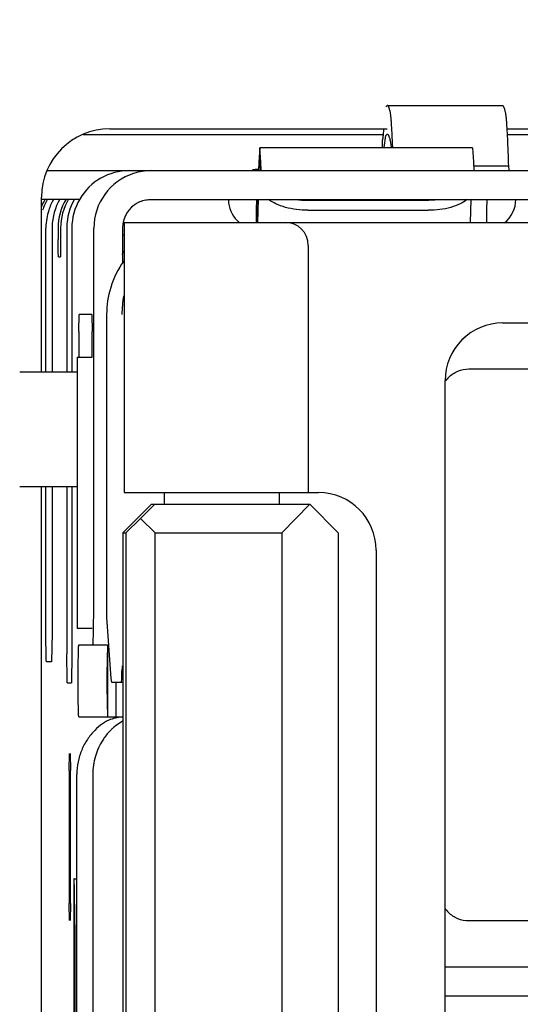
# Model space of a CAD drawing. Header units: inches. Extents: x 0 to 22, y 0 to 17.
# Tile 31 of 65: x 4.608 to 4.78, y 12.751 to 13.088. Entities that reach past the tile are written whole.
import ezdxf

# ---------------------------------------------------------------- set-up
doc = ezdxf.new("R2010")
doc.units = ezdxf.units.IN
doc.header["$LTSCALE"] = 1.21
doc.header["$MEASUREMENT"] = 0
doc.layers.get('0').update_dxf_attribs({"linetype": 'CONTINUOUS'})
doc.layers.add('DETAIL', color=7, linetype='CONTINUOUS')
doc.styles.get("Standard").update_dxf_attribs({"font": 'txt', "width": 0.8})
doc.dimstyles.get("Standard").update_dxf_attribs({"dimtxt": 0.125, "dimasz": 0.18, "dimexe": 0.18, "dimexo": 0.0625, "dimgap": 0.09, "dimtad": 0, "dimtih": 1, "dimtoh": 1, "dimdec": 3, "dimzin": 4, "dimdsep": 46, "dimtxsty": 'STANDARD', "dimblk": '_FILLED', "dimblk1": '_FILLED', "dimblk2": '_FILLED', "dimcen": 0.09, "dimadec": 0, "dimazin": 0, "dimtol": 1, "dimtp": 0.01, "dimtm": 0.01, "dimtfac": 1, "dimtdec": 3, "dimtofl": 0, "dimtmove": 0, "dimatfit": 3, "dimldrblk": '_FILLED', "dimfxl": 1, "dimtolj": 1, "dimtzin": 4, "dimarcsym": 0})

# ---------------------------------------------------------------- blocks, each defined once
blk = doc.blocks.new('_FILLED')
at = {"color": 0, "linetype": 'BYBLOCK'}
blk.add_solid([(0, 0), (-1, 0.1736111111), (-1, -0.1736111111)], dxfattribs=at)

msp = doc.modelspace()

# ---------------------------------------------------------------- linework, layer by layer
at = {"color": 7, "linetype": 'CONTINUOUS'}
for p, q in [((4.7339949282, 13.0589515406), (4.7334910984, 13.0584384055)), ((4.7339949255, 13.0589515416), (4.7733585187, 13.0589515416)), ((4.7326106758, 13.0488076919), (4.6299387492, 13.0488076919)), ((4.7322476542, 13.0470865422), (4.7322476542, 13.0443736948)), ((4.7322936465, 13.047051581), (4.7322476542, 13.0470865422)), ((4.7329747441, 13.0444844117), (4.7334910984, 13.0485958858)), ((4.7334910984, 13.0485958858), (4.7339949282, 13.0491090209)), ((4.7350370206, 13.046911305), (4.7353434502, 13.044619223)), ((4.8505629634, 13.0488076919), (4.7750672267, 13.0488076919)), ((4.6904140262, 13.0443736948), (4.6900924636, 13.039626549)), ((4.7632366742, 13.0443736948), (4.6904140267, 13.0443736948)), ((4.690735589, 13.0396265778), (4.6904140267, 13.0443736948)), ((4.7632366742, 13.0443736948), (4.7635582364, 13.0396265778)), ((4.6900924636, 13.039626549), (4.68999741, 13.0366029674)), ((4.6901426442, 13.0366613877), (4.6904140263, 13.0404366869)), ((4.6904140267, 13.0404366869), (4.6906854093, 13.0366613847)), ((4.6908306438, 13.0366029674), (4.690735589, 13.0396265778)), ((4.7635582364, 13.0396265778), (4.7636532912, 13.0366029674)), ((4.6177446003, 13.0366029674), (4.9937578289, 13.0366029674)), ((4.7635582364, 13.0382459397), (4.7755029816, 13.0382459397)), ((4.7755029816, 13.0382459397), (4.775630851, 13.0366029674)), ((4.6289350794, 13.0267604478), (4.6156382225, 13.0267604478)), ((4.6532627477, 13.0267604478), (4.9937578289, 13.0267604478)), ((4.6892848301, 13.0232171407), (4.6893442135, 13.0267496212)), ((4.6896879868, 13.0267604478), (4.6894404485, 13.0188864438)), ((4.6898309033, 13.0267604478), (4.6895833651, 13.0188864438)), ((4.7068954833, 13.0264430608), (4.7482272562, 13.0264430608)), ((4.7482272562, 13.0264430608), (4.7525416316, 13.0267457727)), ((4.7626535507, 13.0267604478), (4.7624060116, 13.0188864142)), ((4.768076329, 13.0267604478), (4.7680120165, 13.0232171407)), ((4.6892848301, 13.0188864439), (4.6892848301, 13.0232171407)), ((4.7068597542, 13.0230335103), (4.7481915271, 13.0230335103)), ((4.7680120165, 13.0232171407), (4.7680120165, 13.0188864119)), ((4.6171598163, 12.9677053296), (4.6171598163, 13.0169179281)), ((4.6192749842, 13.0169179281), (4.6192749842, 12.9677053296)), ((4.6213615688, 13.0169179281), (4.6213615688, 13.0129809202)), ((4.6222190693, 13.0169179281), (4.6222190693, 13.0129809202)), ((4.6243056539, 13.0169179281), (4.6243056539, 12.9677053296)), ((4.6260562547, 13.0169179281), (4.6260562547, 12.9677053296)), ((4.6335809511, 12.893886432), (4.6335809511, 13.0169179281)), ((4.6434218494, 13.0169179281), (4.6434218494, 13.0047996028)), ((4.643996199, 13.0188864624), (4.6439961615, 12.9263667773)), ((4.643996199, 13.0188864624), (5.071413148, 13.0188862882)), ((4.6213929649, 13.0088051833), (4.6213615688, 13.0129809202)), ((4.6222190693, 13.0129809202), (4.6221118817, 13.0070754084)), ((4.7069883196, 13.0110124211), (4.7069882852, 12.9263667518)), ((4.6214687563, 13.0070754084), (4.6213929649, 13.0088051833)), ((4.6214687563, 13.0070754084), (4.6221118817, 13.0070754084)), ((4.6284073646, 12.9814848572), (4.6285145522, 12.987390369)), ((4.6329378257, 12.987390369), (4.6285145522, 12.987390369)), ((4.6329378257, 12.987390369), (4.6330450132, 12.9814848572)), ((4.6379664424, 12.987390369), (4.6379664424, 12.8837849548)), ((4.7735289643, 12.9844375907), (5.0672361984, 12.984437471)), ((4.6284073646, 12.9814848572), (4.6284073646, 12.9736108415)), ((4.6330450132, 12.9736108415), (4.6330450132, 12.9814848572)), ((4.6279235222, 12.9727719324), (4.6279235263, 12.8798585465)), ((4.6279250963, 12.9727719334), (4.6329972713, 12.9727719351)), ((4.7619725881, 12.9686895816), (4.9316290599, 12.9686895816)), ((4.6081969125, 12.9677053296), (4.6279235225, 12.9677053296)), ((4.7538437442, 12.537587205), (4.7538439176, 12.9647525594)), ((4.6279235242, 12.9283352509), (4.6081969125, 12.9283352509)), ((4.6171598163, 12.878271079), (4.6171598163, 12.9283352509)), ((4.6192749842, 12.9283352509), (4.6192749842, 12.878271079)), ((4.6243056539, 12.9283352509), (4.6243056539, 12.8711252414)), ((4.6260562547, 12.9283352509), (4.6260562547, 12.8711252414)), ((4.6439961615, 12.9263667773), (4.7105338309, 12.9263667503)), ((4.6577865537, 12.9224297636), (4.6577865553, 12.9263667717)), ((4.6971566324, 12.9224297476), (4.697156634, 12.9263667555)), ((4.6434694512, 12.9125872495), (4.6533103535, 12.9224297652)), ((4.6495868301, 12.9175085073), (4.6544179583, 12.9224297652)), ((4.6533103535, 12.9224297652), (4.7075588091, 12.9224297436)), ((4.7075588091, 12.9224297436), (4.6978965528, 12.9125872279)), ((4.7075588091, 12.9224297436), (4.7172210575, 12.9125872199)), ((4.644577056, 12.9125872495), (4.6495868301, 12.9175085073)), ((4.6545966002, 12.9125872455), (4.6495868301, 12.9175085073)), ((4.6434694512, 12.9125872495), (4.6434693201, 12.5897526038)), ((4.6434694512, 12.9125872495), (4.644577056, 12.9125872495)), ((4.644577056, 12.9125872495), (4.6445769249, 12.5897526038)), ((4.6545964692, 12.5897525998), (4.6545966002, 12.9125872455)), ((4.6545966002, 12.9125872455), (4.6978965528, 12.9125872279)), ((4.6978965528, 12.9125872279), (4.6978964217, 12.5897525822)), ((4.7172210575, 12.9125872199), (4.7172209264, 12.5897525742)), ((4.7302197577, 12.9066817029), (4.7302196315, 12.5956580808)), ((4.6379678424, 12.8837864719), (4.637967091, 12.8837663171)), ((4.637967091, 12.8837663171), (4.6393908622, 12.86274762)), ((4.6172695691, 12.8691900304), (4.6171598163, 12.878271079)), ((4.6192749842, 12.878271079), (4.6190963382, 12.8684285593)), ((4.6329972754, 12.8798585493), (4.6279251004, 12.8798585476)), ((4.6284448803, 12.8742013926), (4.6386150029, 12.8742013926)), ((4.6382857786, 12.8742013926), (4.6380660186, 12.8640813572)), ((4.6382865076, 12.8742013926), (4.6382865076, 12.8495950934)), ((4.6244154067, 12.8620441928), (4.6243056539, 12.8711252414)), ((4.6260562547, 12.8711252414), (4.6258776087, 12.8612827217)), ((4.6173384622, 12.8684285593), (4.6172695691, 12.8691900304)), ((4.6190963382, 12.8684285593), (4.6173384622, 12.8684285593)), ((4.6431330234, 12.86255924), (4.6431835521, 12.8653431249)), ((4.6244842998, 12.8612827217), (4.6244154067, 12.8620441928)), ((4.6244842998, 12.8612827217), (4.6258776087, 12.8612827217)), ((4.6393908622, 12.86274762), (4.6395758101, 12.861406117)), ((4.6395758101, 12.861406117), (4.6434694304, 12.861406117)), ((4.6412013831, 12.8495950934), (4.6412013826, 12.861406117)), ((4.6430824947, 12.861406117), (4.6431330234, 12.86255924)), ((4.6380657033, 12.8598138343), (4.6382857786, 12.8495950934)), ((4.6284448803, 12.8495950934), (4.6283681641, 12.8503439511)), ((4.6284448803, 12.8495950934), (4.6434694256, 12.8495950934)), ((4.6434446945, 12.8480733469), (4.6409336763, 12.8464215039)), ((4.6251667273, 12.8311773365), (4.6252739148, 12.8370828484)), ((4.6254525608, 12.8370828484), (4.6255597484, 12.8311773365)), ((4.6251667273, 12.8311773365), (4.6251667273, 12.7857293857)), ((4.6255597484, 12.7857293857), (4.6255597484, 12.8311773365)), ((4.6277452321, 12.6724297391), (4.6277452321, 12.8299100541)), ((4.6331980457, 12.8299100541), (4.6331980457, 12.6724297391)), ((4.6267626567, 12.7941799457), (4.6266794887, 12.7935003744)), ((4.6266794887, 12.7935003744), (4.6266794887, 12.7088396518)), ((4.6267625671, 12.7941802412), (4.6277452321, 12.7941802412)), ((4.6252739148, 12.7798238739), (4.6251667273, 12.7857293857)), ((4.6255597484, 12.7857293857), (4.6254525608, 12.7798238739)), ((4.6270483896, 12.7784322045), (4.6270484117, 12.7239078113)), ((4.9316290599, 12.7797132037), (4.7619725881, 12.7797132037)), ((4.7538553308, 12.7639651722), (4.7928723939, 12.7639651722)), ((4.7538553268, 12.7541226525), (4.8028919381, 12.7541226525))]:
    msp.add_line(p, q, dxfattribs=at)
at = {"color": 3, "linetype": 'CONTINUOUS'}
for p, q in [((4.6390882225, 13.0509250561), (4.7339949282, 13.0509250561)), ((4.7749411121, 13.0509250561), (4.8894811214, 13.0509250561)), ((4.6156382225, 12.9677053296), (4.6156382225, 13.0274750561)), ((4.6156382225, 12.5740045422), (4.6156382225, 12.9283352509))]:
    msp.add_line(p, q, dxfattribs=at)
msp.add_arc((4.6390882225, 13.0274750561), 0.02345, 90, 180, dxfattribs=at)
at = {"color": 7, "linetype": 'CONTINUOUS'}
for centre, radius, start, end in [((4.7171799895, 13.0426883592), 0.0183495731, 13.3052342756, 14.0330993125), ((4.6457398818, 13.0169204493), 0.0196825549, 90.0053286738, 149.6489494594), ((4.6532777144, 13.0168317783), 0.0197711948, 90.0433727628, 108.02051508), ((4.6898982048, 13.0266399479), 0.0103580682, 99.2424074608, 101.2896114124), ((4.6898843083, 13.0267314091), 0.0102655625, 92.1351835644, 99.2478416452), ((4.689871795, 13.0269649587), 0.0100317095, 90.0022356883, 92.1134624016), ((4.6532673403, 13.0169176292), 0.019686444, 108.0691000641, 179.9991301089), ((4.6339038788, 13.0169166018), 0.0196886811, 149.6460759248, 159.0571221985), ((4.6347283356, 13.0169325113), 0.0196521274, 149.6372763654, 161.9540678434), ((4.6368149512, 13.0169324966), 0.0196521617, 149.6374265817, 161.9562808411), ((4.6389577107, 13.0169194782), 0.019682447, 149.6451853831, 178.6714916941), ((4.6410635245, 13.0169142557), 0.0197019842, 149.6604809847, 179.9893202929), ((4.6419160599, 13.0169155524), 0.0196969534, 149.6562995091, 179.9930894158), ((4.6440057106, 13.0169146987), 0.0197000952, 149.6588030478, 179.1998704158), ((4.6457532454, 13.0169155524), 0.0196969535, 149.6562995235, 179.9930894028), ((4.653261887, 13.0169217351), 0.0098381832, 112.6844050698, 168.0391806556), ((4.6898796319, 13.026762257), 0.0102423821, 181.6337103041, 224.979325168), ((4.7068665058, 13.0571965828), 0.0307535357, 261.9540005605, 270.0539869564), ((4.7678065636, 13.0267611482), 0.0102388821, 308.6293139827, 359.9960804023), ((4.6369498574, 13.0169007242), 0.0197902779, 161.989796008, 178.9987197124), ((4.6898654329, 13.0267542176), 0.010226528, 225.0036957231, 231.393012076), ((4.6365652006, 13.0169177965), 0.0194053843, 179.0292727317, 179.9996115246), ((4.6386980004, 13.0169176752), 0.0194230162, 178.6484120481, 179.9992539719), ((4.6437031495, 13.0169178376), 0.0193974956, 179.1966612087, 179.9997328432), ((4.6532432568, 13.0169132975), 0.0098214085, 167.9685025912, 179.9729865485), ((4.6991143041, 13.0110124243), 0.0078740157, 359.99997674, 89.9999767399), ((4.6475833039, 12.9952643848), 0.0196850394, 100.6144658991, 102.313995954), ((4.6609095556, 12.9991912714), 0.0197114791, 150.1897617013, 153.9119057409), ((4.6746687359, 12.9874484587), 0.0314852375, 168.4385403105, 180.1057103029), ((4.7735289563, 12.9647525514), 0.0196850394, 89.9999767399, 179.99997674), ((4.7735404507, 12.9647525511), 0.0196850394, 89.9999767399, 179.99997674), ((4.94913889, 12.9736118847), 0.3207315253, 180.0001863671, 180.1524957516), ((4.3123189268, 12.9736118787), 0.3207260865, 359.8471492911, 359.9998147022), ((4.7619839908, 12.9588419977), 0.0098533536, 135.0213479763, 143.8887304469), ((4.7105343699, 12.9066817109), 0.0196850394, 359.99997674, 89.9533387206), ((5.3106400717, 12.8618978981), 0.6725775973, 179.8139943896, 180.1775382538), ((4.6589928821, 12.8650552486), 0.0158119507, 172.7333541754, 178.9568012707), ((4.6520865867, 12.8323625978), 0.0179454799, 128.4249182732, 130.8799028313), ((4.6542264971, 12.830300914), 0.0209246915, 145.1347129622, 147.2640450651), ((4.7620043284, 12.7895777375), 0.009879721, 212.7786376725, 224.9648169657)]:
    msp.add_arc(centre, radius, start, end, dxfattribs=at)
msp.add_ellipse((4.6439941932, 12.8299100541), major_axis=(0, 0.0196850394), ratio=0.7952748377, start_param=0.2946906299, end_param=0.7002383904, dxfattribs=at)
for points, knots in [([(4.7350370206, 13.0567538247), (4.7349962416, 13.0569260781), (4.7349155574, 13.0572481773), (4.7347865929, 13.0576952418), (4.7346578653, 13.0580741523), (4.7345294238, 13.0583851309), (4.7344013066, 13.0586290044), (4.7342725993, 13.0588067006), (4.734140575, 13.0589214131), (4.734039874, 13.0589515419), (4.7339949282, 13.05895154)], [0, 0, 0, 0, 0.2106376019, 0.3950476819, 0.5535340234, 0.6865894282, 0.7950702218, 0.8805973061, 0.9465170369, 1, 1, 1, 1]), ([(4.7359068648, 13.0446873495), (4.7358448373, 13.0462004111), (4.7357485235, 13.0483456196), (4.7355977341, 13.0510375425), (4.7354905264, 13.0526796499), (4.7353825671, 13.0540660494), (4.7352747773, 13.0551946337), (4.7351671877, 13.0560630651), (4.735084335, 13.0565539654), (4.7350370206, 13.0567538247)], [0, 0, 0, 0, 0.3752955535, 0.5321628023, 0.6681774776, 0.7831128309, 0.8767904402, 0.949099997, 1, 1, 1, 1]), ([(4.7733585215, 13.05895154), (4.7734034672, 13.0589515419), (4.7735041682, 13.0589214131), (4.7736361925, 13.0588067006), (4.7737648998, 13.0586290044), (4.7738930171, 13.0583851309), (4.7740214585, 13.0580741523), (4.7741501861, 13.0576952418), (4.7742791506, 13.0572481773), (4.7743598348, 13.0569260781), (4.7744006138, 13.0567538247)], [0, 0, 0, 0, 0.0534829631, 0.1194026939, 0.2049297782, 0.3134105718, 0.4464659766, 0.6049523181, 0.7893623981, 1, 1, 1, 1]), ([(4.7744006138, 13.0567538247), (4.7744288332, 13.0566346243), (4.7744818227, 13.0563586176), (4.7745860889, 13.0556612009), (4.7747080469, 13.054517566), (4.774845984, 13.0528232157), (4.7749828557, 13.050703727), (4.7751185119, 13.0481651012), (4.7752518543, 13.045214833), (4.7753824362, 13.0418626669), (4.7754629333, 13.0394948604), (4.7755029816, 13.0382459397)], [0, 0, 0, 0, 0.0198096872, 0.0454171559, 0.1140283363, 0.2057394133, 0.3203292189, 0.4574853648, 0.6168632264, 0.7979231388, 1, 1, 1, 1]), ([(4.732760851, 13.0508119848), (4.7327435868, 13.0505280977), (4.7327093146, 13.0499960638), (4.7326541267, 13.0492523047), (4.7325986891, 13.0486169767), (4.7325432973, 13.048090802), (4.7324880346, 13.0476744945), (4.7324392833, 13.0473964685), (4.732397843, 13.0472302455), (4.7323699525, 13.0471456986), (4.7323431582, 13.0470883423), (4.7323200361, 13.0470606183), (4.7323080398, 13.0470547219)], [0, 0, 0, 0, 0.2243397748, 0.4205256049, 0.5882636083, 0.727374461, 0.8377949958, 0.9195445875, 0.9497496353, 0.9729665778, 0.9894562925, 1, 1, 1, 1]), ([(4.7339949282, 13.0491090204), (4.7340373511, 13.0491090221), (4.7341316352, 13.0490826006), (4.7342571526, 13.0489800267), (4.7343793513, 13.0488204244), (4.7345008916, 13.0486015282), (4.7346226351, 13.048322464), (4.7347446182, 13.0479825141), (4.7348668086, 13.04758145), (4.7349432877, 13.047292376), (4.7349819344, 13.0471378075)], [0, 0, 0, 0, 0.0556167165, 0.1230198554, 0.2092908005, 0.3178771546, 0.4504940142, 0.6080635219, 0.7911212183, 1, 1, 1, 1]), ([(4.6494676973, 13.0259989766), (4.6500670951, 13.026249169), (4.651316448, 13.026629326), (4.6526157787, 13.0267604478), (4.6532627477, 13.0267604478)], [0, 0, 0, 0, 0.5009831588, 1, 1, 1, 1]), ([(4.7068597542, 13.0230335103), (4.7042802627, 13.0230335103), (4.7005143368, 13.0234720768), (4.6960418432, 13.0250442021), (4.6941631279, 13.0261301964), (4.693378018, 13.0267448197)], [0, 0, 0, 0, 0.545680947, 0.7890727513, 1, 1, 1, 1]), ([(4.7614398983, 13.0267448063), (4.7606914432, 13.0261285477), (4.7588715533, 13.0250386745), (4.7544751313, 13.0234622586), (4.7507504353, 13.0230335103), (4.7481915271, 13.0230335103)], [0, 0, 0, 0, 0.2082390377, 0.450380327, 1, 1, 1, 1]), ([(4.6438134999, 13.0056557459), (4.6418698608, 13.0029187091), (4.6389294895, 12.9970113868), (4.637967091, 12.9905037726), (4.637967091, 12.987390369)], [0, 0, 0, 0, 0.5188200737, 1, 1, 1, 1]), ([(4.6332236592, 12.8742013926), (4.633227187, 12.8742013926), (4.6332355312, 12.874209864), (4.6332474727, 12.8742413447), (4.6332626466, 12.8743120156), (4.6332786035, 12.8744300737), (4.6332954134, 12.8745955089), (4.63331209, 12.8748068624), (4.6333287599, 12.8750643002), (4.6333452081, 12.8753671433), (4.6333614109, 12.8757147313), (4.6333773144, 12.8761060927), (4.6333990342, 12.8767123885), (4.6334245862, 12.8775717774), (4.6334522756, 12.8787189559), (4.6334778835, 12.880012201), (4.6335011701, 12.8814387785), (4.6335218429, 12.8829849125), (4.6335396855, 12.8846360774), (4.6335598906, 12.887002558), (4.6335765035, 12.8900959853), (4.6335809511, 12.8926073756), (4.6335809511, 12.893886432)], [0, 0, 0, 0, 0.0005372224, 0.0015477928, 0.005275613, 0.0113518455, 0.0197812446, 0.0305529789, 0.0436518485, 0.0590598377, 0.0767399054, 0.096639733, 0.118706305, 0.1691267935, 0.2275660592, 0.2934513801, 0.3661030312, 0.4448369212, 0.5289207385, 0.6175603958, 0.80522254, 1, 1, 1, 1]), ([(4.6283681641, 12.8503439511), (4.628353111, 12.8506469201), (4.6283277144, 12.8513604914), (4.6282829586, 12.8531655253), (4.628253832, 12.8553155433), (4.6282334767, 12.8577452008), (4.6282237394, 12.8597950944), (4.6282204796, 12.8619087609), (4.6282237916, 12.8640221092), (4.6282336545, 12.8660710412), (4.6282472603, 12.8677096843), (4.6282614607, 12.8689419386), (4.6282732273, 12.8697904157), (4.6282862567, 12.8705790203), (4.6283004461, 12.8713016), (4.628315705, 12.8719526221), (4.6283318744, 12.872527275), (4.6283488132, 12.8730212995), (4.6283641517, 12.8733807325), (4.6283771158, 12.8736249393), (4.6283863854, 12.8737748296), (4.6283956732, 12.8739019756), (4.628405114, 12.8740069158), (4.6284141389, 12.8740875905), (4.6284237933, 12.8741485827), (4.6284312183, 12.8741804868), (4.6284397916, 12.8742013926), (4.6284448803, 12.8742013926)], [0, 0, 0, 0, 0.0381274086, 0.0897399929, 0.226945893, 0.3083813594, 0.3951371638, 0.4846008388, 0.5740499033, 0.6607655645, 0.7421354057, 0.780018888, 0.8156588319, 0.8487913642, 0.8791526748, 0.9064977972, 0.9306412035, 0.9514092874, 0.9686288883, 0.9758571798, 0.9821493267, 0.9874984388, 0.9918980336, 0.9953424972, 0.9978284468, 0.9993604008, 1, 1, 1, 1]), ([(4.6394472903, 12.8487465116), (4.6401235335, 12.8490193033), (4.6414672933, 12.8494387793), (4.6428692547, 12.8495950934), (4.6435395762, 12.8495950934)], [0, 0, 0, 0, 0.5210323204, 1, 1, 1, 1]), ([(4.6339061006, 12.8449629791), (4.6329677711, 12.8440189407), (4.6312450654, 12.8418958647), (4.6296190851, 12.8388640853), (4.6286636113, 12.8362299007), (4.6279631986, 12.8334759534), (4.6277452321, 12.831334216), (4.6277452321, 12.8299100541)], [0, 0, 0, 0, 0.2396952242, 0.4888527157, 0.6156824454, 0.7435355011, 1, 1, 1, 1]), ([(4.6403417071, 12.8459308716), (4.6400386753, 12.8456686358), (4.6388315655, 12.8445523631), (4.6377682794, 12.8432822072), (4.637057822, 12.8422624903)], [0, 0, 0, 0, 0.2438280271, 1, 1, 1, 1]), ([(4.6366252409, 12.8416163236), (4.635526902, 12.8399079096), (4.6342299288, 12.8370642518), (4.6333517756, 12.8330374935), (4.6331980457, 12.8309521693), (4.6331980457, 12.8299100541)], [0, 0, 0, 0, 0.4938309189, 0.7466151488, 1, 1, 1, 1]), ([(4.6270484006, 12.7784322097), (4.6270484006, 12.779455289), (4.6270448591, 12.7814640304), (4.6270291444, 12.7843799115), (4.6270037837, 12.7870681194), (4.6269694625, 12.7894229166), (4.6269339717, 12.7911371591), (4.6268993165, 12.7922730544), (4.6268764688, 12.7929366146), (4.626846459, 12.7934437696), (4.6268320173, 12.7938469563), (4.6267888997, 12.7940243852), (4.6267897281, 12.7941802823), (4.6267626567, 12.7941800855)], [0, 0, 0, 0, 0.1947736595, 0.3824209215, 0.5551424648, 0.7065406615, 0.8308770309, 0.8813098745, 0.9232950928, 0.9564044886, 0.9803100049, 0.9948460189, 1, 1, 1, 1])]:
    msp.add_open_spline(points, degree=3, knots=knots, dxfattribs=at)
for points in [[(4.7323080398, 13.0470547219), (4.7323036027, 13.0470525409), (4.7322985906, 13.0470511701), (4.7322936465, 13.0470511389)], [(4.7582066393, 12.9679403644), (4.7593893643, 12.9684295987), (4.7606926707, 12.9686895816), (4.7619725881, 12.9686895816)], [(4.7550140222, 12.9658067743), (4.7559190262, 12.9667119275), (4.7570238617, 12.9674511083), (4.7582066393, 12.9679403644)], [(4.7582066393, 12.7804624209), (4.7570238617, 12.780951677), (4.7559190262, 12.7816908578), (4.7550140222, 12.7825960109)], [(4.7619725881, 12.7797132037), (4.7606926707, 12.7797132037), (4.7593893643, 12.7799731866), (4.7582066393, 12.7804624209)]]:
    msp.add_open_spline(points, degree=3, dxfattribs=at)

# ---------------------------------------------------------------- leaders
at = {"layer": 'DETAIL', "color": 2, "linetype": 'CONTINUOUS'}
msp.add_leader([(4.6534382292, 13.1903953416), (4.0598185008, 12.8125513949), (3.8798185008, 12.8125513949)], dimstyle='STANDARD', override={"dimtad": 0}, dxfattribs=at)

doc.saveas('drawing.dxf')
